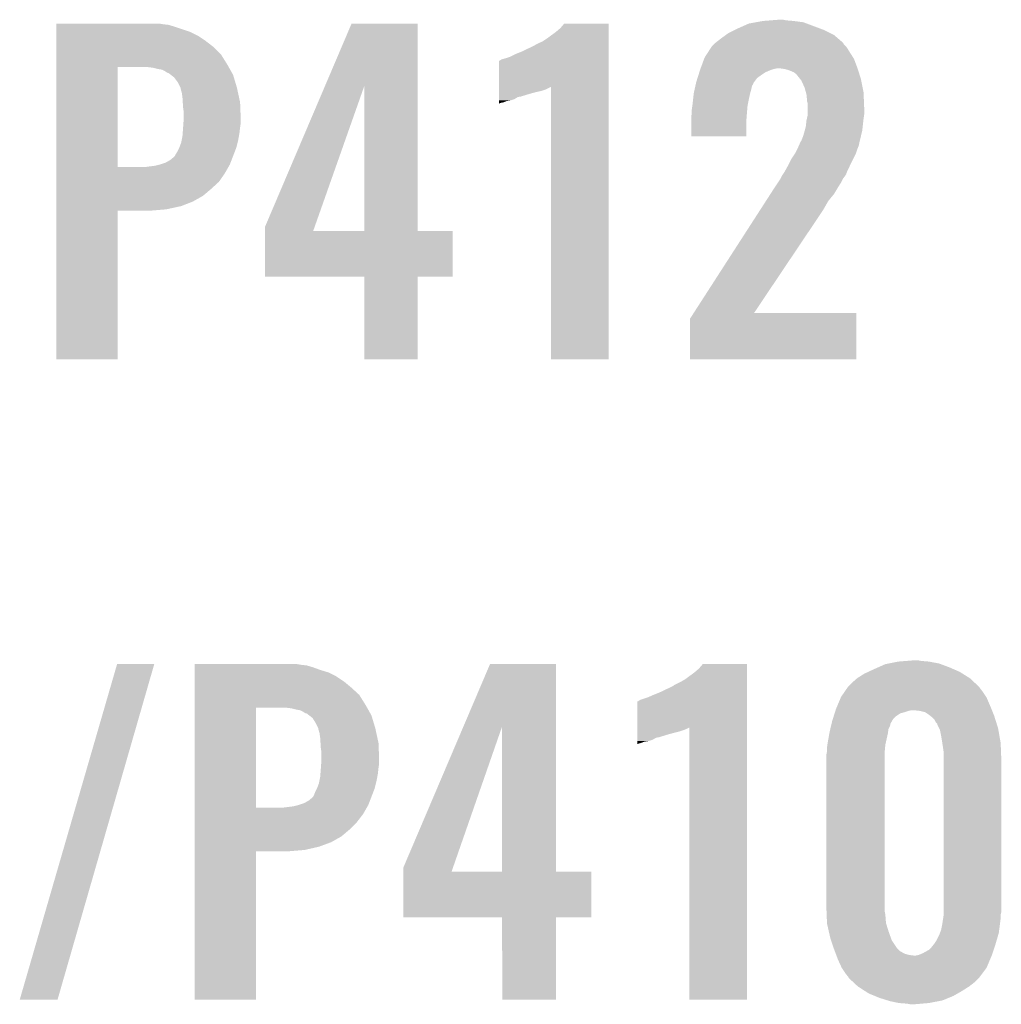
# Model space of a CAD drawing. Extents: x -9 to 122, y -9 to 65.
# Tile 173 of 256: x 65.59 to 69.48, y 18.08 to 21.99. Entities that reach past the tile are written whole.
import ezdxf

# ---------------------------------------------------------------- set-up
doc = ezdxf.new("R2010")
doc.units = 0
doc.layers.add('CLICKER_4_FOR_R7FA4M2A_V100_GTO', color=12, linetype='CONTINUOUS')

msp = doc.modelspace()

# ---------------------------------------------------------------- linework, layer by layer
at = {"layer": 'CLICKER_4_FOR_R7FA4M2A_V100_GTO'}
for points in [[(68.511408, 21.978618), (68.539358, 21.9837), (68.699384, 21.978618), (68.66128, 21.9837)], [(68.539358, 21.9837), (68.571108, 21.98624), (68.66128, 21.9837), (68.6308, 21.98624)], [(68.571108, 21.98624), (68.602858, 21.98878), (68.6308, 21.98624), (68.618102, 21.98878)], [(65.73776, 21.971), (65.737762, 21.97354), (66.159378, 21.971), (66.144142, 21.97354)], [(65.73776, 21.96846), (65.73776, 21.971), (66.182242, 21.96846), (66.159378, 21.971)], [(65.73776, 21.96084), (65.73776, 21.96846), (66.20764, 21.96084), (66.182242, 21.96846)], [(65.73776, 21.94052), (65.73776, 21.96084), (66.2686, 21.94052), (66.20764, 21.96084)], [(65.73776, 21.925278), (65.73776, 21.94052), (66.299082, 21.925278), (66.2686, 21.94052)], [(66.803714, 21.727038), (66.908686, 21.973518), (67.170308, 21.727038), (67.1703, 21.973518)], [(66.908686, 21.973518), (66.908696, 21.97354), (67.1703, 21.973518), (66.908696, 21.97354)], [(67.68084, 21.91258), (67.71894, 21.94052), (67.927218, 21.91258), (67.927218, 21.94052)], [(67.71894, 21.94052), (67.736722, 21.95576), (67.927218, 21.94052), (67.927218, 21.95576)], [(67.736722, 21.95576), (67.751948, 21.973518), (67.927218, 21.95576), (67.92722, 21.973518)], [(67.751948, 21.973518), (67.751968, 21.97354), (67.92722, 21.973518), (67.751968, 21.97354)], [(68.402202, 21.93544), (68.4276, 21.94814), (68.80606, 21.93544), (68.78066, 21.94814)], [(68.4276, 21.94814), (68.43776, 21.95322), (68.78066, 21.94814), (68.767114, 21.95322)], [(68.43776, 21.95322), (68.483482, 21.97354), (68.767114, 21.95322), (68.712926, 21.97354)], [(68.483482, 21.97354), (68.511408, 21.978618), (68.712926, 21.97354), (68.699384, 21.978618)], [(65.73776, 21.90496), (65.73776, 21.925278), (66.32956, 21.90496), (66.299082, 21.925278)], [(65.73776, 21.879558), (65.73776, 21.90496), (66.36258, 21.879558), (66.32956, 21.90496)], [(67.64782, 21.8948), (67.665602, 21.902422), (67.927218, 21.8948), (67.927218, 21.902422)], [(67.665602, 21.902422), (67.68084, 21.91258), (67.927218, 21.902422), (67.927218, 21.91258)], [(68.351402, 21.89734), (68.37426, 21.91512), (68.856858, 21.89734), (68.836116, 21.91512)], [(68.37426, 21.91512), (68.391722, 21.92782), (68.836116, 21.91512), (68.8213, 21.92782)], [(68.391722, 21.92782), (68.402202, 21.93544), (68.8213, 21.92782), (68.80606, 21.93544)], [(65.737758, 21.851618), (65.73776, 21.879558), (66.39052, 21.851618), (66.36258, 21.879558)], [(67.58178, 21.86178), (67.63512, 21.887182), (67.927218, 21.86178), (67.927218, 21.887182)], [(67.63512, 21.887182), (67.637664, 21.889722), (67.927218, 21.887182), (67.927218, 21.889722)], [(67.637664, 21.889722), (67.64782, 21.8948), (67.927218, 21.889722), (67.927218, 21.8948)], [(68.323012, 21.86178), (68.336158, 21.882098), (68.88226, 21.86178), (68.86956, 21.882098)], [(68.336158, 21.882098), (68.336162, 21.882102), (68.86956, 21.882098), (68.869558, 21.882102)], [(68.336162, 21.882102), (68.34632, 21.89226), (68.869558, 21.882102), (68.859402, 21.89226)], [(68.34632, 21.89226), (68.351396, 21.897336), (68.859402, 21.89226), (68.856862, 21.897336)], [(68.351396, 21.897336), (68.351402, 21.89734), (68.856862, 21.897336), (68.856858, 21.89734)], [(65.737758, 21.81098), (65.737758, 21.851618), (66.415918, 21.81098), (66.39052, 21.851618)], [(67.492888, 21.722064), (67.492902, 21.82622), (67.927214, 21.722064), (67.927216, 21.82622)], [(67.492902, 21.82622), (67.495426, 21.826224), (67.927216, 21.82622), (67.927216, 21.826224)], [(67.495426, 21.826224), (67.50304, 21.831302), (67.927216, 21.826224), (67.927216, 21.831302)], [(67.50304, 21.831302), (67.52082, 21.83638), (67.927216, 21.831302), (67.927216, 21.83638)], [(67.52082, 21.83638), (67.53606, 21.84146), (67.927216, 21.83638), (67.927216, 21.84146)], [(67.53606, 21.84146), (67.55638, 21.85162), (67.927216, 21.84146), (67.927216, 21.85162)], [(67.55638, 21.85162), (67.58178, 21.86178), (67.927216, 21.85162), (67.927218, 21.86178)], [(68.292308, 21.79574), (68.30635, 21.833842), (68.91433, 21.79574), (68.90004, 21.833842)], [(68.30635, 21.833842), (68.308222, 21.838922), (68.90004, 21.833842), (68.896808, 21.838922)], [(68.308222, 21.838922), (68.323012, 21.86178), (68.896808, 21.838922), (68.88226, 21.86178)], [(65.737752, 21.404602), (65.737758, 21.80082), (65.98158, 21.404602), (65.981602, 21.80082)], [(65.737758, 21.80082), (65.737758, 21.81098), (66.421634, 21.80082), (66.415918, 21.81098)], [(66.12128, 21.79828), (66.100958, 21.80082), (66.423064, 21.79828), (66.421634, 21.80082)], [(66.1416, 21.7932), (66.12128, 21.79828), (66.425922, 21.7932), (66.423064, 21.79828)], [(66.156842, 21.790658), (66.1416, 21.7932), (66.427352, 21.790658), (66.425922, 21.7932)], [(66.167002, 21.785578), (66.156842, 21.790658), (66.43021, 21.785578), (66.427352, 21.790658)], [(66.174622, 21.7805), (66.167002, 21.785578), (66.433066, 21.7805), (66.43021, 21.785578)], [(68.287228, 21.780498), (68.289636, 21.78812), (68.549518, 21.780498), (68.567302, 21.78812)], [(68.289636, 21.78812), (68.290438, 21.79066), (68.567302, 21.78812), (68.574924, 21.79066)], [(68.290438, 21.79066), (68.291372, 21.793198), (68.574924, 21.79066), (68.58254, 21.793198)], [(68.291372, 21.793198), (68.292308, 21.79574), (68.58254, 21.793198), (68.595238, 21.79574)], [(68.625704, 21.793202), (68.607938, 21.79574), (68.91528, 21.793202), (68.91433, 21.79574)], [(68.625718, 21.7932), (68.625704, 21.793202), (68.915282, 21.7932), (68.91528, 21.793202)], [(68.6435, 21.788122), (68.625718, 21.7932), (68.916868, 21.788122), (68.915282, 21.7932)], [(68.661278, 21.7805), (68.6435, 21.788122), (68.91925, 21.7805), (68.916868, 21.788122)], [(66.179704, 21.77796), (66.174622, 21.7805), (66.434496, 21.77796), (66.433066, 21.7805)], [(66.182246, 21.777956), (66.179704, 21.77796), (66.434498, 21.777956), (66.434496, 21.77796)], [(66.19204, 21.770338), (66.182246, 21.777956), (66.438782, 21.770338), (66.434498, 21.777956)], [(66.205102, 21.760178), (66.19204, 21.770338), (66.44183, 21.760178), (66.438782, 21.770338)], [(66.22034, 21.739858), (66.205102, 21.760178), (66.447926, 21.739858), (66.44183, 21.760178)], [(68.2752, 21.742398), (68.28001, 21.757638), (68.50507, 21.742398), (68.516498, 21.757638)], [(68.28001, 21.757638), (68.284022, 21.77034), (68.516498, 21.757638), (68.53428, 21.77034)], [(68.284022, 21.77034), (68.287228, 21.780498), (68.53428, 21.77034), (68.549518, 21.780498)], [(68.671438, 21.772882), (68.661278, 21.7805), (68.92163, 21.772882), (68.91925, 21.7805)], [(68.687696, 21.75256), (68.671438, 21.772882), (68.92798, 21.75256), (68.92163, 21.772882)], [(68.691758, 21.74748), (68.687696, 21.75256), (68.928996, 21.74748), (68.92798, 21.75256)], [(68.70446, 21.719542), (68.691758, 21.74748), (68.934584, 21.719542), (68.928996, 21.74748)], [(66.2305, 21.71954), (66.22034, 21.739858), (66.45402, 21.71954), (66.447926, 21.739858)], [(66.2305, 21.719536), (66.2305, 21.71954), (66.454022, 21.719536), (66.45402, 21.71954)], [(66.2305, 21.716996), (66.2305, 21.719536), (66.454574, 21.716996), (66.454022, 21.719536)], [(66.23558, 21.699218), (66.2305, 21.716996), (66.458438, 21.699218), (66.454574, 21.716996)], [(66.565782, 21.168364), (66.803714, 21.727038), (66.762546, 21.168364), (66.959442, 21.727038)], [(66.959458, 21.15058), (66.959442, 21.727038), (67.170322, 21.15058), (67.170308, 21.727038)], [(67.492884, 21.70176), (67.492886, 21.70684), (67.6402, 21.70176), (67.663058, 21.70684)], [(67.492886, 21.71192), (67.492888, 21.722064), (67.678298, 21.71192), (67.69859, 21.722064)], [(67.492886, 21.70684), (67.492886, 21.71192), (67.663058, 21.70684), (67.678298, 21.71192)], [(67.69862, 20.642602), (67.69859, 21.722064), (67.927198, 20.642602), (67.927214, 21.722064)], [(68.26504, 21.696682), (68.26899, 21.71446), (68.48856, 21.696682), (68.49364, 21.71446)], [(68.26899, 21.71446), (68.271812, 21.727158), (68.49364, 21.71446), (68.496178, 21.727158)], [(68.271812, 21.727158), (68.273504, 21.734774), (68.496178, 21.727158), (68.501256, 21.734774)], [(68.273504, 21.734774), (68.27407, 21.737316), (68.501256, 21.734774), (68.50126, 21.737316)], [(68.27407, 21.737316), (68.2752, 21.742398), (68.50126, 21.737316), (68.50507, 21.742398)], [(68.709312, 21.701758), (68.70446, 21.719542), (68.93814, 21.701758), (68.934584, 21.719542)], [(66.23812, 21.68144), (66.23558, 21.699218), (66.462304, 21.68144), (66.458438, 21.699218)], [(66.239392, 21.661118), (66.23812, 21.68144), (66.46672, 21.661118), (66.462304, 21.68144)], [(67.49288, 21.66874), (67.492882, 21.67382), (67.5386, 21.66874), (67.55384, 21.67382)], [(67.49288, 21.666198), (67.49288, 21.66874), (67.523358, 21.666198), (67.5386, 21.66874)], [(67.492882, 21.68398), (67.492884, 21.69414), (67.579236, 21.68398), (67.61226, 21.69414)], [(67.492882, 21.68144), (67.492882, 21.68398), (67.566538, 21.68144), (67.576698, 21.68398)], [(67.492882, 21.67382), (67.492882, 21.68144), (67.55384, 21.67382), (67.566538, 21.68144)], [(67.492884, 21.69414), (67.492884, 21.70176), (67.61226, 21.69414), (67.6402, 21.70176)], [(68.25996, 21.65096), (68.2625, 21.67382), (68.478908, 21.65096), (68.48348, 21.67382)], [(68.2625, 21.67382), (68.26504, 21.69668), (68.48348, 21.67382), (68.488558, 21.69668)], [(68.26504, 21.69668), (68.26504, 21.696682), (68.488558, 21.69668), (68.48856, 21.696682)], [(68.71208, 21.691602), (68.709312, 21.701758), (68.938564, 21.691602), (68.93814, 21.701758)], [(68.71462, 21.663662), (68.71208, 21.691602), (68.939728, 21.663662), (68.938564, 21.691602)], [(66.24066, 21.6408), (66.239392, 21.661118), (66.467502, 21.6408), (66.46672, 21.661118)], [(66.2432, 21.623018), (66.24066, 21.6408), (66.468186, 21.623018), (66.467502, 21.6408)], [(67.49288, 21.66112), (67.49288, 21.666198), (67.510658, 21.66112), (67.523358, 21.666198)], [(67.49288, 21.658578), (67.49288, 21.66112), (67.497958, 21.658578), (67.510658, 21.66112)], [(67.49288, 21.656076), (67.49288, 21.658578), (67.49288, 21.656076), (67.497958, 21.658578)], [(68.25742, 21.63318), (68.259596, 21.64842), (68.47713, 21.63318), (68.4784, 21.64842)], [(68.25742, 21.617942), (68.25742, 21.63318), (68.47586, 21.617942), (68.47713, 21.63318)], [(68.259596, 21.64842), (68.25996, 21.65096), (68.4784, 21.64842), (68.478908, 21.65096)], [(68.717158, 21.656042), (68.71462, 21.663662), (68.940046, 21.656042), (68.939728, 21.663662)], [(68.71716, 21.6408), (68.717158, 21.656042), (68.94068, 21.6408), (68.940046, 21.656042)], [(68.71716, 21.612862), (68.71716, 21.6408), (68.94068, 21.612862), (68.94068, 21.6408)], [(66.24211, 21.57984), (66.2432, 21.59508), (66.46926, 21.57984), (66.46926, 21.59508)], [(66.2432, 21.59508), (66.2432, 21.623018), (66.46926, 21.59508), (66.468186, 21.623018)], [(68.25488, 21.605242), (68.257418, 21.61794), (68.474882, 21.605242), (68.47586, 21.61794)], [(68.25488, 21.584922), (68.25488, 21.605242), (68.47332, 21.584922), (68.474882, 21.605242)], [(68.257418, 21.61794), (68.25742, 21.617942), (68.47586, 21.61794), (68.47586, 21.617942)], [(68.70954, 21.567142), (68.71208, 21.59), (68.935034, 21.567142), (68.937574, 21.59)], [(68.71208, 21.59), (68.713208, 21.59508), (68.937574, 21.59), (68.93814, 21.59508)], [(68.713208, 21.59508), (68.717158, 21.61286), (68.93814, 21.59508), (68.94068, 21.61286)], [(68.717158, 21.61286), (68.71716, 21.612862), (68.94068, 21.61286), (68.94068, 21.612862)], [(66.239096, 21.5392), (66.24066, 21.55952), (66.46418, 21.5392), (66.466436, 21.55952)], [(66.24066, 21.55952), (66.24084, 21.56206), (66.466436, 21.55952), (66.46672, 21.56206)], [(66.24084, 21.56206), (66.24211, 21.57984), (66.46672, 21.56206), (66.46926, 21.57984)], [(68.25488, 21.526522), (68.25488, 21.584922), (68.473298, 21.526522), (68.47332, 21.584922)], [(68.705094, 21.54936), (68.70954, 21.567142), (68.93306, 21.54936), (68.935034, 21.567142)], [(66.233038, 21.501098), (66.23507, 21.51126), (66.456558, 21.501098), (66.4591, 21.51126)], [(66.23507, 21.51126), (66.23812, 21.526498), (66.4591, 21.51126), (66.46187, 21.526498)], [(66.23812, 21.526498), (66.239096, 21.5392), (66.46187, 21.526498), (66.46418, 21.5392)], [(68.473298, 21.5265), (68.25488, 21.526522), (68.473298, 21.5265), (68.473298, 21.526522)], [(68.69176, 21.508724), (68.6943, 21.51634), (68.923384, 21.508724), (68.925198, 21.51634)], [(68.6943, 21.51634), (68.699382, 21.52904), (68.925198, 21.51634), (68.928222, 21.52904)], [(68.699382, 21.52904), (68.70446, 21.54682), (68.928222, 21.52904), (68.932454, 21.54682)], [(68.70446, 21.54682), (68.705094, 21.54936), (68.932454, 21.54682), (68.93306, 21.54936)], [(66.2178, 21.465542), (66.225418, 21.480778), (66.445618, 21.465542), (66.451478, 21.480778)], [(66.225418, 21.480778), (66.22542, 21.48078), (66.451478, 21.480778), (66.451478, 21.48078)], [(66.22542, 21.48078), (66.233038, 21.501098), (66.451478, 21.48078), (66.456558, 21.501098)], [(68.66636, 21.457922), (68.67398, 21.473162), (68.90766, 21.457922), (68.91274, 21.473162)], [(68.67398, 21.473162), (68.67906, 21.48332), (68.91274, 21.473162), (68.916802, 21.48332)], [(68.67906, 21.48332), (68.680188, 21.48586), (68.916802, 21.48332), (68.91782, 21.48586)], [(68.680188, 21.48586), (68.683574, 21.493478), (68.91782, 21.48586), (68.920358, 21.493478)], [(68.683574, 21.493478), (68.684704, 21.496018), (68.920358, 21.493478), (68.92036, 21.496018)], [(68.684704, 21.496018), (68.689222, 21.50618), (68.92036, 21.496018), (68.922778, 21.50618)], [(68.689222, 21.50618), (68.69176, 21.508724), (68.922778, 21.50618), (68.923384, 21.508724)], [(66.189858, 21.432518), (66.2051, 21.44522), (66.432916, 21.432518), (66.437802, 21.44522)], [(66.2051, 21.44522), (66.207638, 21.44776), (66.437802, 21.44522), (66.438778, 21.44776)], [(66.207638, 21.44776), (66.21018, 21.45284), (66.438778, 21.44776), (66.440732, 21.45284)], [(66.21018, 21.45284), (66.2178, 21.465542), (66.440732, 21.45284), (66.445618, 21.465542)], [(68.64477, 21.42236), (68.651122, 21.435062), (68.88988, 21.42236), (68.89623, 21.435062)], [(68.651122, 21.435062), (68.666358, 21.45792), (68.89623, 21.435062), (68.90766, 21.45792)], [(68.666358, 21.45792), (68.66636, 21.457922), (68.90766, 21.45792), (68.90766, 21.457922)], [(65.737752, 21.40458), (65.737752, 21.404602), (66.090798, 21.40458), (65.98158, 21.404602)], [(65.737752, 21.37918), (65.737752, 21.40458), (66.405762, 21.37918), (66.420274, 21.40458)], [(66.090798, 21.40458), (66.10858, 21.40712), (66.420274, 21.40458), (66.421726, 21.40712)], [(66.10858, 21.40712), (66.128898, 21.40966), (66.421726, 21.40712), (66.423178, 21.40966)], [(66.128898, 21.40966), (66.149204, 21.414738), (66.423178, 21.40966), (66.42608, 21.414738)], [(66.149204, 21.414738), (66.14922, 21.414742), (66.42608, 21.414738), (66.42608, 21.414742)], [(66.14922, 21.414742), (66.172078, 21.42236), (66.42608, 21.414742), (66.42901, 21.42236)], [(66.172078, 21.42236), (66.189858, 21.432518), (66.42901, 21.42236), (66.432916, 21.432518)], [(68.625718, 21.386798), (68.63842, 21.40966), (68.873146, 21.386798), (68.883904, 21.40966)], [(68.63842, 21.40966), (68.64477, 21.42236), (68.883904, 21.40966), (68.88988, 21.42236)], [(65.73775, 21.34616), (65.737752, 21.37918), (66.382898, 21.34616), (66.405762, 21.37918)], [(68.599472, 21.343622), (68.60794, 21.356322), (68.84924, 21.343622), (68.85559, 21.356322)], [(68.60794, 21.356322), (68.609208, 21.358858), (68.85559, 21.356322), (68.85686, 21.358858)], [(68.609208, 21.358858), (68.61429, 21.36902), (68.85686, 21.358858), (68.86448, 21.36902)], [(68.61429, 21.36902), (68.615562, 21.371562), (68.86448, 21.36902), (68.866174, 21.371562)], [(68.615562, 21.371562), (68.618942, 21.376634), (68.866174, 21.371562), (68.869556, 21.376634)], [(68.618942, 21.376634), (68.620636, 21.379176), (68.869556, 21.376634), (68.86956, 21.379176)], [(68.620636, 21.379176), (68.625718, 21.386798), (68.86956, 21.379176), (68.873146, 21.386798)], [(65.73775, 21.31822), (65.73775, 21.34616), (66.35242, 21.31822), (66.382898, 21.34616)], [(65.73775, 21.290278), (65.73775, 21.31822), (66.319398, 21.290278), (66.35242, 21.31822)], [(68.57746, 21.3106), (68.585926, 21.3233), (68.82892, 21.3106), (68.83654, 21.3233)], [(68.585926, 21.3233), (68.599472, 21.343622), (68.83654, 21.3233), (68.84924, 21.343622)], [(65.73775, 21.26742), (65.73775, 21.290278), (66.27876, 21.26742), (66.319398, 21.290278)], [(68.551246, 21.269958), (68.569268, 21.2979), (68.798438, 21.269958), (68.8213, 21.2979)], [(68.569268, 21.2979), (68.57746, 21.3106), (68.8213, 21.2979), (68.82892, 21.3106)], [(65.737748, 21.23694), (65.73775, 21.24964), (66.17462, 21.23694), (66.233038, 21.24964)], [(65.73775, 21.24964), (65.73775, 21.26742), (66.233038, 21.24964), (66.27876, 21.26742)], [(68.52831, 21.2344), (68.551246, 21.269958), (68.77812, 21.2344), (68.798438, 21.269958)], [(65.73774, 20.642602), (65.737748, 21.231838), (65.981558, 20.642602), (65.98158, 21.231838)], [(65.737748, 21.23186), (65.737748, 21.23694), (66.113662, 21.23186), (66.17462, 21.23694)], [(65.737748, 21.231838), (65.737748, 21.23186), (65.98158, 21.231838), (66.113662, 21.23186)], [(68.264546, 20.82546), (68.52831, 21.2344), (68.503842, 20.82546), (68.77812, 21.2344)], [(66.56578, 21.150608), (66.565782, 21.168364), (66.75629, 21.150608), (66.762546, 21.168364)], [(66.56578, 21.15058), (66.56578, 21.150608), (66.959458, 21.15058), (66.75629, 21.150608)], [(66.56578, 21.150558), (66.56578, 21.15058), (67.31, 21.150558), (67.170322, 21.15058)], [(66.56578, 20.970262), (66.56578, 21.150558), (67.309978, 20.970262), (67.31, 21.150558)], [(66.959458, 20.97024), (66.56578, 20.970262), (67.309978, 20.97024), (67.309978, 20.970262)], [(66.95946, 20.970218), (66.959458, 20.97024), (67.1703, 20.970218), (67.309978, 20.97024)], [(66.95948, 20.642602), (66.95946, 20.970218), (67.170278, 20.642602), (67.1703, 20.970218)], [(68.249804, 20.802604), (68.26453, 20.825438), (68.910196, 20.802604), (68.9102, 20.825438)], [(68.26453, 20.825438), (68.264546, 20.82546), (68.9102, 20.825438), (68.503842, 20.82546)], [(68.2498, 20.642602), (68.249804, 20.802604), (68.910178, 20.642602), (68.910196, 20.802604)], [(65.981558, 20.64258), (65.73774, 20.642602), (65.981558, 20.64258), (65.981558, 20.642602)], [(67.170278, 20.64258), (66.95948, 20.642602), (67.170278, 20.64258), (67.170278, 20.642602)], [(67.927198, 20.64258), (67.69862, 20.642602), (67.927198, 20.64258), (67.927198, 20.642602)], [(68.910178, 20.64258), (68.2498, 20.642602), (68.910178, 20.64258), (68.910178, 20.642602)], [(69.03719, 19.436078), (69.0753, 19.4437), (69.237862, 19.436078), (69.197222, 19.4437)], [(69.0753, 19.4437), (69.107048, 19.44624), (69.197222, 19.4437), (69.16674, 19.44624)], [(69.107048, 19.44624), (69.138798, 19.44878), (69.16674, 19.44624), (69.154042, 19.44878)], [(65.592966, 18.102608), (65.979048, 19.433512), (65.74281, 18.102608), (66.126354, 19.433512)], [(65.979048, 19.433512), (65.979058, 19.43354), (66.126354, 19.433512), (65.979058, 19.43354)], [(66.2864, 19.431), (66.286402, 19.43354), (66.708018, 19.431), (66.692782, 19.43354)], [(66.2864, 19.42846), (66.2864, 19.431), (66.730882, 19.42846), (66.708018, 19.431)], [(66.2864, 19.420842), (66.2864, 19.42846), (66.75628, 19.420842), (66.730882, 19.42846)], [(66.2864, 19.41068), (66.2864, 19.420842), (66.78422, 19.41068), (66.75628, 19.420842)], [(66.2864, 19.40052), (66.2864, 19.41068), (66.81724, 19.40052), (66.78422, 19.41068)], [(67.352352, 19.187036), (67.457326, 19.433518), (67.718948, 19.187036), (67.71894, 19.433518)], [(67.457326, 19.433518), (67.457336, 19.43354), (67.71894, 19.433518), (67.457336, 19.43354)], [(68.26758, 19.40052), (68.285362, 19.41576), (68.475858, 19.40052), (68.475858, 19.41576)], [(68.285362, 19.41576), (68.300588, 19.433518), (68.475858, 19.41576), (68.47586, 19.433518)], [(68.300588, 19.433518), (68.300608, 19.43354), (68.47586, 19.433518), (68.300608, 19.43354)], [(68.940682, 19.39544), (68.957004, 19.403058), (69.33133, 19.39544), (69.31914, 19.403058)], [(68.957004, 19.403058), (68.97878, 19.41322), (69.31914, 19.403058), (69.295916, 19.41322)], [(68.97878, 19.41322), (68.995924, 19.42084), (69.295916, 19.41322), (69.2785, 19.42084)], [(68.995924, 19.42084), (69.024502, 19.43354), (69.2785, 19.42084), (69.244632, 19.43354)], [(69.024502, 19.43354), (69.03719, 19.436078), (69.244632, 19.43354), (69.237862, 19.436078)], [(66.2864, 19.385278), (66.2864, 19.40052), (66.847722, 19.385278), (66.81724, 19.40052)], [(66.2864, 19.36496), (66.2864, 19.385278), (66.8782, 19.36496), (66.847722, 19.385278)], [(66.2864, 19.33956), (66.2864, 19.36496), (66.908678, 19.33956), (66.8782, 19.36496)], [(68.211698, 19.36242), (68.229482, 19.37258), (68.475858, 19.36242), (68.475858, 19.37258)], [(68.229482, 19.37258), (68.26758, 19.40052), (68.475858, 19.37258), (68.475858, 19.40052)], [(68.89242, 19.35988), (68.912738, 19.377658), (69.37883, 19.35988), (69.359782, 19.377658)], [(68.912738, 19.377658), (68.912742, 19.37766), (69.359782, 19.377658), (69.35978, 19.37766)], [(68.912742, 19.37766), (68.940682, 19.39544), (69.35978, 19.37766), (69.33133, 19.39544)], [(66.286398, 19.311618), (66.2864, 19.33956), (66.93916, 19.311618), (66.908678, 19.33956)], [(68.13042, 19.32178), (68.18376, 19.347182), (68.475858, 19.32178), (68.475858, 19.347182)], [(68.18376, 19.347182), (68.186304, 19.349722), (68.475858, 19.347182), (68.475858, 19.349722)], [(68.186304, 19.349722), (68.211698, 19.36242), (68.475858, 19.349722), (68.475858, 19.36242)], [(68.86321, 19.32432), (68.87194, 19.33702), (69.41058, 19.32432), (69.40042, 19.33702)], [(68.87194, 19.33702), (68.87543, 19.342096), (69.40042, 19.33702), (69.397882, 19.342096)], [(68.87543, 19.342096), (68.877182, 19.344642), (69.397882, 19.342096), (69.395156, 19.344642)], [(68.877182, 19.344642), (68.89242, 19.35988), (69.395156, 19.344642), (69.37883, 19.35988)], [(66.286398, 19.27098), (66.286398, 19.311618), (66.964558, 19.27098), (66.93916, 19.311618)], [(68.041528, 19.182064), (68.041542, 19.28622), (68.475854, 19.182064), (68.475856, 19.28622)], [(68.041542, 19.28622), (68.044066, 19.286224), (68.475856, 19.28622), (68.475856, 19.286224)], [(68.044066, 19.286224), (68.05168, 19.2913), (68.475856, 19.286224), (68.475856, 19.2913)], [(68.05168, 19.2913), (68.082158, 19.30146), (68.475856, 19.2913), (68.475856, 19.30146)], [(68.082158, 19.30146), (68.10502, 19.31162), (68.475856, 19.30146), (68.475856, 19.31162)], [(68.10502, 19.31162), (68.13042, 19.32178), (68.475856, 19.31162), (68.475858, 19.32178)], [(68.833196, 19.2659), (68.84817, 19.30146), (69.44106, 19.2659), (69.42582, 19.30146)], [(68.84817, 19.30146), (68.849242, 19.304002), (69.42582, 19.30146), (69.424126, 19.304002)], [(68.849242, 19.304002), (68.86321, 19.32432), (69.424126, 19.304002), (69.41058, 19.32432)], [(66.286392, 18.864602), (66.286398, 19.26082), (66.53022, 18.864602), (66.530242, 19.26082)], [(66.286398, 19.26082), (66.286398, 19.27098), (66.970274, 19.26082), (66.964558, 19.27098)], [(66.66992, 19.25828), (66.649598, 19.26082), (66.971704, 19.25828), (66.970274, 19.26082)], [(66.69024, 19.2532), (66.66992, 19.25828), (66.974562, 19.2532), (66.971704, 19.25828)], [(66.705482, 19.250658), (66.69024, 19.2532), (66.975992, 19.250658), (66.974562, 19.2532)], [(66.715642, 19.245578), (66.705482, 19.250658), (66.97885, 19.245578), (66.975992, 19.250658)], [(68.824908, 19.24304), (68.826512, 19.24812), (69.1007, 19.24304), (69.115942, 19.24812)], [(68.826512, 19.24812), (68.827314, 19.25066), (69.115942, 19.24812), (69.128642, 19.25066)], [(68.827314, 19.25066), (68.828918, 19.25574), (69.447158, 19.25066), (69.445126, 19.25574)], [(68.828918, 19.25574), (68.833196, 19.2659), (69.445126, 19.25574), (69.44106, 19.2659)], [(69.16166, 19.24812), (69.138798, 19.25066), (69.448174, 19.24812), (69.447158, 19.25066)], [(69.181984, 19.243038), (69.16166, 19.24812), (69.450206, 19.243038), (69.448174, 19.24812)], [(66.723262, 19.2405), (66.715642, 19.245578), (66.981706, 19.2405), (66.97885, 19.245578)], [(66.728344, 19.23796), (66.723262, 19.2405), (66.983136, 19.23796), (66.981706, 19.2405)], [(66.730886, 19.237956), (66.728344, 19.23796), (66.983138, 19.237956), (66.983136, 19.23796)], [(66.74068, 19.230338), (66.730886, 19.237956), (66.987422, 19.230338), (66.983138, 19.237956)], [(66.75374, 19.220176), (66.74068, 19.230338), (66.990472, 19.220176), (66.987422, 19.230338)], [(66.766438, 19.19986), (66.75374, 19.220176), (66.996566, 19.19986), (66.990472, 19.220176)], [(68.81368, 19.207478), (68.816086, 19.2151), (69.050624, 19.207478), (69.054982, 19.2151)], [(68.816086, 19.2151), (68.820096, 19.2278), (69.054982, 19.2151), (69.06768, 19.2278)], [(68.820096, 19.2278), (68.823304, 19.237962), (69.06768, 19.2278), (69.08292, 19.237962)], [(68.823304, 19.237962), (68.824908, 19.24304), (69.08292, 19.237962), (69.1007, 19.24304)], [(69.19722, 19.23288), (69.181984, 19.243038), (69.45427, 19.23288), (69.450206, 19.243038)], [(69.203568, 19.227802), (69.19722, 19.23288), (69.4563, 19.227802), (69.45427, 19.23288)], [(69.20992, 19.22272), (69.203568, 19.227802), (69.457906, 19.22272), (69.4563, 19.227802)], [(69.220082, 19.212556), (69.20992, 19.22272), (69.461116, 19.212556), (69.457906, 19.22272)], [(69.225162, 19.2024), (69.220082, 19.212556), (69.464322, 19.2024), (69.461116, 19.212556)], [(66.776598, 19.17954), (66.766438, 19.19986), (67.00266, 19.17954), (66.996566, 19.19986)], [(66.7766, 19.179536), (66.776598, 19.17954), (67.002662, 19.179536), (67.00266, 19.17954)], [(66.7766, 19.176996), (66.7766, 19.179536), (67.003214, 19.176996), (67.002662, 19.179536)], [(66.78168, 19.159218), (66.7766, 19.176996), (67.007078, 19.159218), (67.003214, 19.176996)], [(67.114422, 18.628364), (67.352352, 19.187036), (67.311108, 18.628364), (67.505542, 19.187036)], [(67.505558, 18.61058), (67.505542, 19.187036), (67.718962, 18.61058), (67.718948, 19.187036)], [(68.041526, 19.177), (68.041528, 19.182064), (68.2371, 19.177), (68.24723, 19.182064)], [(68.041526, 19.17192), (68.041526, 19.177), (68.224402, 19.17192), (68.2371, 19.177)], [(68.041526, 19.166842), (68.041526, 19.17192), (68.20916, 19.166842), (68.224402, 19.17192)], [(68.24726, 18.102602), (68.24723, 19.182064), (68.475838, 18.102602), (68.475854, 19.182064)], [(68.80352, 19.1643), (68.806508, 19.177002), (69.035386, 19.1643), (69.037202, 19.177002)], [(68.806508, 19.177002), (68.808898, 19.187162), (69.037202, 19.177002), (69.04228, 19.187162)], [(68.808898, 19.187162), (68.810692, 19.194784), (69.04228, 19.187162), (69.04482, 19.194784)], [(68.810692, 19.194784), (68.81129, 19.197324), (69.04482, 19.194784), (69.044822, 19.197324)], [(68.81129, 19.197324), (68.81368, 19.207478), (69.044822, 19.197324), (69.050624, 19.207478)], [(69.23024, 19.197314), (69.225162, 19.2024), (69.465928, 19.197314), (69.464322, 19.2024)], [(69.230242, 19.194776), (69.23024, 19.197314), (69.46673, 19.194776), (69.465928, 19.197314)], [(69.237862, 19.17954), (69.230242, 19.194776), (69.47154, 19.17954), (69.46673, 19.194776)], [(69.240402, 19.174458), (69.237862, 19.17954), (69.472424, 19.174458), (69.47154, 19.17954)], [(69.24548, 19.1516), (69.240402, 19.174458), (69.4764, 19.1516), (69.472424, 19.174458)], [(66.78422, 19.14144), (66.78168, 19.159218), (67.010944, 19.14144), (67.007078, 19.159218)], [(66.785492, 19.121118), (66.78422, 19.14144), (67.01536, 19.121118), (67.010944, 19.14144)], [(68.04152, 19.12874), (68.041522, 19.13382), (68.087238, 19.12874), (68.10248, 19.13382)], [(68.041522, 19.14398), (68.041524, 19.15414), (68.127876, 19.14398), (68.1609, 19.15414)], [(68.041522, 19.14144), (68.041522, 19.14398), (68.115178, 19.14144), (68.125338, 19.14398)], [(68.041522, 19.13382), (68.041522, 19.14144), (68.10248, 19.13382), (68.115178, 19.14144)], [(68.041524, 19.16176), (68.041526, 19.166842), (68.18884, 19.16176), (68.20916, 19.166842)], [(68.041524, 19.15414), (68.041524, 19.16176), (68.1609, 19.15414), (68.18884, 19.16176)], [(68.7959, 19.12112), (68.802622, 19.15922), (69.026192, 19.12112), (69.03466, 19.15922)], [(68.802622, 19.15922), (68.80352, 19.1643), (69.03466, 19.15922), (69.035386, 19.1643)], [(69.250294, 19.121118), (69.24548, 19.1516), (69.4817, 19.121118), (69.4764, 19.1516)], [(66.78676, 19.1008), (66.785492, 19.121118), (67.016142, 19.1008), (67.01536, 19.121118)], [(66.7893, 19.083018), (66.78676, 19.1008), (67.016826, 19.083018), (67.016142, 19.1008)], [(68.04152, 19.126198), (68.04152, 19.12874), (68.069458, 19.126198), (68.087238, 19.12874)], [(68.04152, 19.12112), (68.04152, 19.126198), (68.056758, 19.12112), (68.069458, 19.126198)], [(68.04152, 19.11858), (68.04152, 19.12112), (68.046598, 19.11858), (68.056758, 19.12112)], [(68.04152, 19.116076), (68.04152, 19.11858), (68.04152, 19.116076), (68.046598, 19.11858)], [(68.79336, 19.10334), (68.79481, 19.1135), (69.023576, 19.10334), (69.0245, 19.1135)], [(68.79336, 19.088102), (68.79336, 19.10334), (69.02219, 19.088102), (69.023576, 19.10334)], [(68.79481, 19.1135), (68.7959, 19.12112), (69.0245, 19.1135), (69.026192, 19.12112)], [(69.2531, 19.10334), (69.250294, 19.121118), (69.482412, 19.10334), (69.4817, 19.121118)], [(69.25564, 19.085558), (69.2531, 19.10334), (69.483124, 19.085558), (69.482412, 19.10334)], [(66.78821, 19.03984), (66.7893, 19.05508), (67.0179, 19.03984), (67.0179, 19.05508)], [(66.7893, 19.05508), (66.7893, 19.083018), (67.0179, 19.05508), (67.016826, 19.083018)], [(68.79082, 19.075402), (68.79285, 19.08556), (69.02196, 19.075402), (69.02196, 19.08556)], [(68.79082, 18.46834), (68.79082, 19.075402), (69.02196, 18.46834), (69.02196, 19.075402)], [(68.79285, 19.08556), (68.79336, 19.088102), (69.02196, 19.08556), (69.02219, 19.088102)], [(69.25564, 19.05762), (69.25564, 19.085558), (69.48424, 19.05762), (69.483124, 19.085558)], [(69.25564, 18.450558), (69.25564, 19.05762), (69.48424, 18.450558), (69.48424, 19.05762)], [(66.785196, 18.9992), (66.78676, 19.01952), (67.01282, 18.9992), (67.015076, 19.01952)], [(66.78676, 19.01952), (66.78694, 19.02206), (67.015076, 19.01952), (67.01536, 19.02206)], [(66.78694, 19.02206), (66.78821, 19.03984), (67.01536, 19.02206), (67.0179, 19.03984)], [(66.78117, 18.97126), (66.78422, 18.986498), (67.00774, 18.97126), (67.01051, 18.986498)], [(66.78422, 18.986498), (66.785196, 18.9992), (67.01051, 18.986498), (67.01282, 18.9992)], [(66.7639, 18.92554), (66.771518, 18.940778), (66.994256, 18.92554), (67.000118, 18.940778)], [(66.771518, 18.940778), (66.77152, 18.94078), (67.000118, 18.940778), (67.000118, 18.94078)], [(66.77152, 18.94078), (66.779138, 18.961098), (67.000118, 18.94078), (67.005198, 18.961098)], [(66.779138, 18.961098), (66.78117, 18.97126), (67.005198, 18.961098), (67.00774, 18.97126)], [(66.738498, 18.892518), (66.75374, 18.90522), (66.981556, 18.892518), (66.986442, 18.90522)], [(66.75374, 18.90522), (66.756278, 18.90776), (66.986442, 18.90522), (66.987418, 18.90776)], [(66.756278, 18.90776), (66.75882, 18.91284), (66.987418, 18.90776), (66.989372, 18.91284)], [(66.75882, 18.91284), (66.7639, 18.92554), (66.989372, 18.91284), (66.994256, 18.92554)], [(66.286392, 18.86458), (66.286392, 18.864602), (66.636898, 18.86458), (66.53022, 18.864602)], [(66.286392, 18.83918), (66.286392, 18.86458), (66.9544, 18.83918), (66.968914, 18.86458)], [(66.636898, 18.86458), (66.677538, 18.86966), (66.968914, 18.86458), (66.971818, 18.86966)], [(66.677538, 18.86966), (66.697844, 18.874738), (66.971818, 18.86966), (66.97472, 18.874738)], [(66.697844, 18.874738), (66.69786, 18.874742), (66.97472, 18.874738), (66.97472, 18.874742)], [(66.69786, 18.874742), (66.720718, 18.88236), (66.97472, 18.874742), (66.97765, 18.88236)], [(66.720718, 18.88236), (66.738498, 18.892518), (66.97765, 18.88236), (66.981556, 18.892518)], [(66.28639, 18.80616), (66.286392, 18.83918), (66.928998, 18.80616), (66.9544, 18.83918)], [(66.28639, 18.77822), (66.28639, 18.80616), (66.90106, 18.77822), (66.928998, 18.80616)], [(66.28639, 18.750278), (66.28639, 18.77822), (66.868038, 18.750278), (66.90106, 18.77822)], [(66.28639, 18.72742), (66.28639, 18.750278), (66.827398, 18.72742), (66.868038, 18.750278)], [(66.286388, 18.69694), (66.28639, 18.70964), (66.723258, 18.69694), (66.779138, 18.70964)], [(66.28639, 18.70964), (66.28639, 18.72742), (66.779138, 18.70964), (66.827398, 18.72742)], [(66.28638, 18.102602), (66.286388, 18.691838), (66.530198, 18.102602), (66.53022, 18.691838)], [(66.286388, 18.69186), (66.286388, 18.69694), (66.662302, 18.69186), (66.723258, 18.69694)], [(66.286388, 18.691838), (66.286388, 18.69186), (66.53022, 18.691838), (66.662302, 18.69186)], [(67.11442, 18.610608), (67.114422, 18.628364), (67.30493, 18.610608), (67.311108, 18.628364)], [(67.11442, 18.61058), (67.11442, 18.610608), (67.505558, 18.61058), (67.30493, 18.610608)], [(67.11442, 18.610558), (67.11442, 18.61058), (67.85864, 18.610558), (67.718962, 18.61058)], [(67.11442, 18.430262), (67.11442, 18.610558), (67.858618, 18.430262), (67.85864, 18.610558)], [(68.79143, 18.453102), (68.79082, 18.46834), (69.02196, 18.453102), (69.02196, 18.46834)], [(67.505558, 18.43024), (67.11442, 18.430262), (67.858618, 18.43024), (67.858618, 18.430262)], [(67.50556, 18.430218), (67.505558, 18.43024), (67.71894, 18.430218), (67.858618, 18.43024)], [(67.50558, 18.102602), (67.50556, 18.430218), (67.718918, 18.102602), (67.71894, 18.430218)], [(68.791938, 18.440402), (68.79143, 18.453102), (69.0245, 18.440402), (69.02196, 18.453102)], [(68.79326, 18.407382), (68.791938, 18.440402), (69.02704, 18.407382), (69.0245, 18.440402)], [(69.253686, 18.42516), (69.25564, 18.437858), (69.4817, 18.42516), (69.4817, 18.437858)], [(69.25564, 18.440398), (69.25564, 18.450558), (69.4817, 18.440398), (69.48424, 18.450558)], [(69.25564, 18.437858), (69.25564, 18.440398), (69.4817, 18.437858), (69.4817, 18.440398)], [(68.79336, 18.404842), (68.79326, 18.407382), (69.027822, 18.404842), (69.02704, 18.407382)], [(68.80029, 18.37436), (68.79336, 18.404842), (69.0372, 18.37436), (69.027822, 18.404842)], [(69.245478, 18.379438), (69.25056, 18.40484), (69.475772, 18.379438), (69.47916, 18.40484)], [(69.25056, 18.40484), (69.253686, 18.42516), (69.47916, 18.40484), (69.4817, 18.42516)], [(68.806062, 18.34896), (68.80029, 18.37436), (69.046272, 18.34896), (69.0372, 18.37436)], [(68.809448, 18.338802), (68.806062, 18.34896), (69.0499, 18.338802), (69.046272, 18.34896)], [(69.227698, 18.338798), (69.23786, 18.35912), (69.46586, 18.338798), (69.471838, 18.35912)], [(69.23786, 18.35912), (69.240716, 18.366738), (69.471838, 18.35912), (69.47408, 18.366738)], [(69.240716, 18.366738), (69.245478, 18.379438), (69.47408, 18.366738), (69.475772, 18.379438)], [(68.819608, 18.30832), (68.809448, 18.338802), (69.07022, 18.30832), (69.0499, 18.338802)], [(69.197218, 18.300698), (69.20738, 18.31086), (69.453758, 18.300698), (69.457146, 18.31086)], [(69.20738, 18.31086), (69.21754, 18.32356), (69.457146, 18.31086), (69.46138, 18.32356)], [(69.21754, 18.32356), (69.227698, 18.338798), (69.46138, 18.32356), (69.46586, 18.338798)], [(68.8213, 18.30324), (68.819608, 18.30832), (69.075302, 18.30324), (69.07022, 18.30832)], [(68.824158, 18.295622), (68.8213, 18.30324), (69.08292, 18.295622), (69.075302, 18.30324)], [(68.827968, 18.28546), (68.824158, 18.295622), (69.100698, 18.28546), (69.08292, 18.295622)], [(68.829874, 18.28038), (68.827968, 18.28546), (69.118478, 18.28038), (69.100698, 18.28546)], [(68.830826, 18.27784), (68.829874, 18.28038), (69.1388, 18.27784), (69.118478, 18.28038)], [(68.83654, 18.2626), (68.830826, 18.27784), (69.43972, 18.2626), (69.446138, 18.27784)], [(69.143878, 18.27784), (69.143888, 18.277842), (69.446138, 18.27784), (69.44614, 18.277842)], [(69.143888, 18.277842), (69.156578, 18.28038), (69.44614, 18.277842), (69.446986, 18.28038)], [(69.156578, 18.28038), (69.17436, 18.288), (69.446986, 18.28038), (69.449526, 18.288)], [(69.17436, 18.288), (69.197218, 18.300698), (69.449526, 18.288), (69.453758, 18.300698)], [(68.85178, 18.22958), (68.83654, 18.2626), (69.425818, 18.22958), (69.43972, 18.2626)], [(68.86702, 18.20672), (68.85178, 18.22958), (69.408672, 18.20672), (69.425818, 18.22958)], [(68.87718, 18.19402), (68.86702, 18.20672), (69.399148, 18.19402), (69.408672, 18.20672)], [(68.879718, 18.188944), (68.87718, 18.19402), (69.39534, 18.188944), (69.399148, 18.19402)], [(68.879724, 18.18894), (68.879718, 18.188944), (69.395338, 18.18894), (69.39534, 18.188944)], [(68.896134, 18.1737), (68.879724, 18.18894), (69.380098, 18.1737), (69.395338, 18.18894)], [(68.915278, 18.155922), (68.896134, 18.1737), (69.357242, 18.155922), (69.380098, 18.1737)], [(68.915282, 18.15592), (68.915278, 18.155922), (69.35724, 18.15592), (69.357242, 18.155922)], [(68.942758, 18.138142), (68.915282, 18.15592), (69.3293, 18.138142), (69.35724, 18.15592)], [(68.95846, 18.127982), (68.942758, 18.138142), (69.31152, 18.127982), (69.3293, 18.138142)], [(68.983134, 18.11782), (68.95846, 18.127982), (69.29374, 18.11782), (69.31152, 18.127982)], [(69.00164, 18.110198), (68.983134, 18.11782), (69.275228, 18.110198), (69.29374, 18.11782)], [(65.742802, 18.10258), (65.592966, 18.102608), (65.742802, 18.10258), (65.74281, 18.102608)], [(66.530198, 18.10258), (66.28638, 18.102602), (66.530198, 18.10258), (66.530198, 18.102602)], [(67.718918, 18.10258), (67.50558, 18.102602), (67.718918, 18.10258), (67.718918, 18.102602)], [(68.475838, 18.10258), (68.24726, 18.102602), (68.475838, 18.10258), (68.475838, 18.102602)], [(69.034154, 18.10004), (69.00164, 18.110198), (69.250558, 18.10004), (69.275228, 18.110198)], [(69.042282, 18.0975), (69.034154, 18.10004), (69.237222, 18.0975), (69.250558, 18.10004)], [(69.077838, 18.08988), (69.042282, 18.0975), (69.19722, 18.08988), (69.237222, 18.0975)], [(69.11086, 18.08734), (69.077838, 18.08988), (69.16801, 18.08734), (69.19722, 18.08988)], [(69.123558, 18.0848), (69.11086, 18.08734), (69.138802, 18.0848), (69.16801, 18.08734)]]:
    msp.add_solid(points, dxfattribs=at)

doc.saveas('drawing.dxf')
